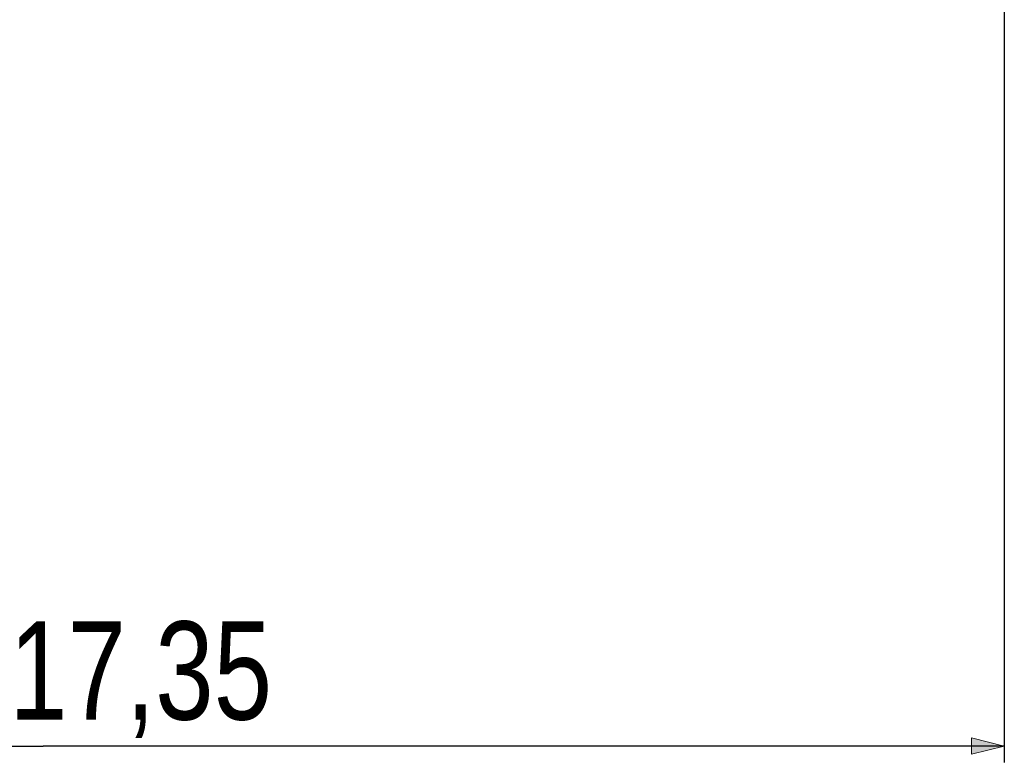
# Model space of a CAD drawing. Header units: millimetres. Extents: x -51 to 286, y -200 to -7.
# Tile 4 of 26: x 22 to 82, y -200 to -154. Entities that reach past the tile are written whole.
import ezdxf

# ---------------------------------------------------------------- set-up
doc = ezdxf.new("R2010")
doc.units = ezdxf.units.MM
doc.header["$MEASUREMENT"] = 0
doc.layers.add('Capa 1', color=7, linetype='Continuous')

# ---------------------------------------------------------------- blocks, each defined once
blk = doc.blocks.new('block 25')
at = {"layer": 'Capa 1', "color": 8, "true_color": 0x7f8080, "insert": (17.682, -198.27), "char_height": 5.9944, "attachment_point": 7}
blk.add_mtext('\\fMyriad Pro|b0|i0|c0|p34;\\W0.8;117,35', dxfattribs=at)
blk = doc.blocks.new('block 27')
at = {"layer": 'Capa 1', "color": 8, "lineweight": 25, "true_color": 0x7f8080}
blk.add_lwpolyline([(81.99, -142.661), (81.99, -199.77)], dxfattribs=at)
blk = doc.blocks.new('block 28')
at = {"layer": 'Capa 1', "color": 8, "lineweight": 25, "true_color": 0x7f8080}
blk.add_lwpolyline([(-35.36, -198.77), (23.315, -198.77)], dxfattribs=at)
blk = doc.blocks.new('block 29')
at = {"layer": 'Capa 1', "color": 8, "lineweight": 25, "true_color": 0x7f8080}
blk.add_lwpolyline([(81.99, -198.77), (23.315, -198.77)], dxfattribs=at)
blk = doc.blocks.new('block 33')
at = {"layer": 'Capa 1', "true_color": 0x7f8080}
h = blk.add_hatch(color=8, dxfattribs=at)
h.dxf.hatch_style = 2
h.paths.add_polyline_path([(81.99, -198.77), (79.99, -198.27), (79.99, -199.27)])
at = {"layer": 'Capa 1', "lineweight": 0}
blk.add_lwpolyline([(81.99, -198.77), (79.99, -198.27), (79.99, -199.27), (81.99, -198.77)], dxfattribs=at)
blk = doc.blocks.new('block 32')
at = {"layer": 'Capa 1'}
blk.add_blockref('block 33', (0, 0), dxfattribs=at)
blk = doc.blocks.new('block 24')
at = {"layer": 'Capa 1'}
for name in ['block 27', 'block 25', 'block 32', 'block 28', 'block 29']:
    blk.add_blockref(name, (0, 0), dxfattribs=at)

msp = doc.modelspace()

# ---------------------------------------------------------------- block references
at = {"layer": 'Capa 1'}
msp.add_blockref('block 24', (0, 0), dxfattribs=at)

doc.saveas('drawing.dxf')
